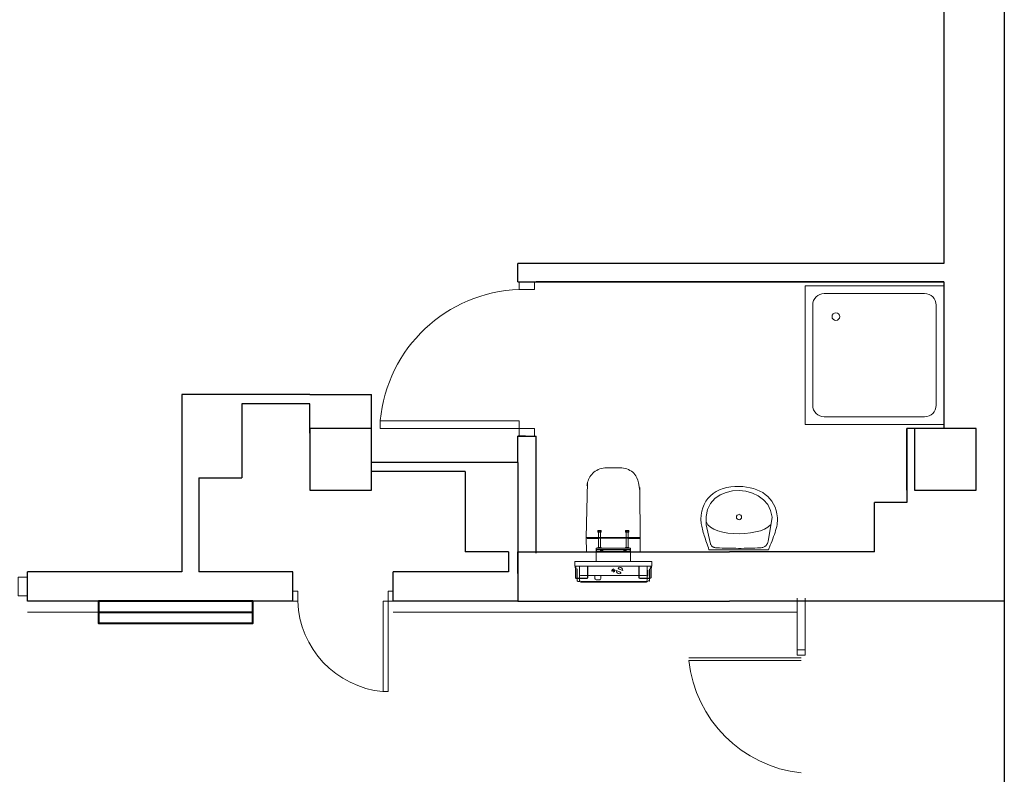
# Model space of a CAD drawing. Header units: millimetres. Extents: x 6612728327 to 6612744462, y 5733542327 to 5733552841.
# Tile 121 of 123: x 6612742815 to 6612743453, y 5733546951 to 5733547440. Entities that reach past the tile are written whole.
import ezdxf

# ---------------------------------------------------------------- set-up
doc = ezdxf.new("R2010")
doc.units = ezdxf.units.MM
doc.header["$MEASUREMENT"] = 0
for name, color, linetype in [('!!!!_SCIANY GRUBE', 7, 'Continuous'), ('A-ARM', 7, 'Continuous'), ('dwa_barierki', 7, 'Continuous'), ('dwa_DRZWI', 7, 'Continuous'), ('INST_CO', 7, 'Continuous'), ('STOLARKAOKIENNA', 7, 'Continuous')]:
    doc.layers.add(name, color=color, linetype=linetype)

msp = doc.modelspace()

# ---------------------------------------------------------------- linework, layer by layer
at = {"layer": '!!!!_SCIANY GRUBE', "color": 7, "lineweight": 30}
for p, q in [((6612743452.516496, 5733547724.844687), (6612743452.516496, 5733547062.844686)), ((6612743413.516496, 5733547524.844686), (6612743413.516496, 5733547281.844686)), ((6612743413.516496, 5733547281.844686), (6612743137.277416, 5733547281.844686)), ((6612743137.277416, 5733547269.844686), (6612743137.277416, 5733547281.844686)), ((6612743137.277416, 5733547269.844686), (6612743149.277416, 5733547269.844686)), ((6612743137.277416, 5733547269.844686), (6612743142.277416, 5733547269.844686)), ((6612743143.277416, 5733547269.844686), (6612743413.516496, 5733547269.844686)), ((6612743413.516496, 5733547269.844686), (6612743149.277416, 5733547269.844686)), ((6612743413.516496, 5733547269.844687), (6612743413.516496, 5733547174.844686)), ((6612742919.516495, 5733547196.844686), (6612742919.516495, 5733547081.844686)), ((6612743002.516495, 5733547196.844686), (6612742919.516495, 5733547196.844686)), ((6612743002.516495, 5733547196.844686), (6612743002.566494, 5733547196.844686)), ((6612743002.516495, 5733547196.844686), (6612743002.566494, 5733547196.844686)), ((6612743002.516495, 5733547196.844686), (6612743042.516495, 5733547196.844686)), ((6612743042.516495, 5733547152.844686), (6612743042.516495, 5733547196.844686)), ((6612743002.516495, 5733547190.844686), (6612742958.516495, 5733547190.844686)), ((6612742958.516495, 5733547190.844686), (6612742958.516495, 5733547142.844687)), ((6612743002.516495, 5733547171.844686), (6612743002.516495, 5733547190.844686)), ((6612743042.516495, 5733547174.844686), (6612743002.516495, 5733547174.844686)), ((6612743002.516495, 5733547174.844686), (6612743002.516495, 5733547134.844686)), ((6612743042.516495, 5733547134.844686), (6612743042.516495, 5733547174.844686)), ((6612743137.277416, 5733547152.844686), (6612743137.277416, 5733547169.844686)), ((6612743137.277416, 5733547152.844686), (6612743137.277416, 5733547169.844686)), ((6612743137.277416, 5733547169.844686), (6612743149.277416, 5733547169.844686)), ((6612743142.277416, 5733547169.844686), (6612743137.277416, 5733547169.844686)), ((6612743149.277416, 5733547093.90591), (6612743149.277416, 5733547169.844686)), ((6612743389.516495, 5733547134.844686), (6612743389.516495, 5733547174.844686)), ((6612743389.516495, 5733547174.844686), (6612743389.516495, 5733547126.844686)), ((6612743410.516496, 5733547174.844686), (6612743389.516495, 5733547174.844686)), ((6612743434.516495, 5733547174.844686), (6612743394.516495, 5733547174.844686)), ((6612743394.516495, 5733547174.844686), (6612743394.516495, 5733547134.844686)), ((6612743434.516495, 5733547134.844686), (6612743434.516495, 5733547174.844686)), ((6612743137.277416, 5733547152.844686), (6612743042.516495, 5733547152.844686)), ((6612743137.277416, 5733547152.844686), (6612743137.277416, 5733547093.90591)), ((6612743103.277416, 5733547146.844686), (6612743042.516495, 5733547146.844686)), ((6612743103.277416, 5733547146.844686), (6612743103.277416, 5733547094.844686)), ((6612742930.516495, 5733547142.844687), (6612742930.516495, 5733547081.844686)), ((6612742930.516495, 5733547142.844687), (6612742958.516495, 5733547142.844687)), ((6612743002.516495, 5733547134.844686), (6612743042.516495, 5733547134.844686)), ((6612743394.516495, 5733547134.844686), (6612743434.516495, 5733547134.844686)), ((6612743368.516496, 5733547094.844686), (6612743368.516496, 5733547126.844686)), ((6612743389.516495, 5733547126.844686), (6612743368.516496, 5733547126.844686)), ((6612743131.277416, 5733547094.844686), (6612743103.277416, 5733547094.844686)), ((6612743131.277416, 5733547094.844686), (6612743131.277416, 5733547081.844686)), ((6612743137.277416, 5733547094.844686), (6612743274.516496, 5733547094.844686)), ((6612743137.277416, 5733547080.90591), (6612743137.277416, 5733547094.844686)), ((6612743137.277416, 5733547094.844686), (6612743137.277416, 5733547080.90591)), ((6612743149.277416, 5733547094.844686), (6612743274.516496, 5733547094.844686)), ((6612743149.277416, 5733547094.844686), (6612743199.277416, 5733547094.844686)), ((6612743368.516496, 5733547094.844686), (6612743274.516496, 5733547094.844686)), ((6612742919.516495, 5733547081.844686), (6612742819.516495, 5733547081.844686)), ((6612742819.516495, 5733547062.844686), (6612742819.516495, 5733547081.844686)), ((6612742819.516495, 5733547076.844686), (6612742819.516495, 5733547081.844686)), ((6612742991.516495, 5733547081.844686), (6612742930.516495, 5733547081.844686)), ((6612742991.516495, 5733547062.844686), (6612742991.516495, 5733547081.844686)), ((6612743131.277416, 5733547081.844686), (6612743056.516495, 5733547081.844686)), ((6612743056.516495, 5733547062.844686), (6612743056.516495, 5733547081.844686)), ((6612743137.277416, 5733547080.90591), (6612743137.277416, 5733547062.844686)), ((6612742991.516495, 5733547062.844686), (6612742819.516495, 5733547062.844686)), ((6612743137.277416, 5733547062.844686), (6612743056.516495, 5733547062.844686)), ((6612743137.277416, 5733547062.844686), (6612743274.516496, 5733547062.844686)), ((6612743452.516496, 5733547062.844686), (6612743274.516496, 5733547062.844686)), ((6612743452.675913, 5733547064.844686), (6612743452.675913, 5733546827.844686))]:
    msp.add_line(p, q, dxfattribs=at)
at = {"layer": 'A-ARM', "color": 7, "lineweight": 18}
for p, q in [((6612743323.516496, 5733547267.344687), (6612743323.516496, 5733547177.344686)), ((6612743413.516496, 5733547267.344687), (6612743323.516496, 5733547267.344687)), ((6612743413.516496, 5733547177.344686), (6612743413.516496, 5733547267.344687)), ((6612743401.016495, 5733547262.344686), (6612743336.016496, 5733547262.344686)), ((6612743328.516496, 5733547254.844687), (6612743328.516496, 5733547189.844686)), ((6612743408.516496, 5733547189.844686), (6612743408.516496, 5733547254.844687)), ((6612743323.516496, 5733547177.344686), (6612743413.516496, 5733547177.344686)), ((6612743336.016496, 5733547182.344687), (6612743401.016495, 5733547182.344687)), ((6612743389.516495, 5733547174.844686), (6612743389.566495, 5733547174.844686)), ((6612743262.181656, 5733547131.141432), (6612743263.968349, 5733547132.61633)), ((6612743263.968349, 5733547132.61633), (6612743265.940645, 5733547133.902617)), ((6612743265.108891, 5733547129.367523), (6612743268.505699, 5733547131.75675)), ((6612743265.940645, 5733547133.902617), (6612743268.083806, 5733547134.993975)), ((6612743268.083806, 5733547134.993975), (6612743270.383841, 5733547135.884539)), ((6612743268.505699, 5733547131.75675), (6612743272.375389, 5733547133.415145)), ((6612743270.383841, 5733547135.884539), (6612743272.82586, 5733547136.567691)), ((6612743272.375389, 5733547133.415145), (6612743276.558378, 5733547134.353689)), ((6612743272.82586, 5733547136.567691), (6612743275.396328, 5733547137.037715)), ((6612743275.396328, 5733547137.037715), (6612743278.080504, 5733547137.288295)), ((6612743276.558378, 5733547134.353689), (6612743280.895385, 5733547134.583363)), ((6612743278.080504, 5733547137.288295), (6612743280.8641, 5733547137.313413)), ((6612743280.8641, 5733547137.313413), (6612743283.308226, 5733547137.165561)), ((6612743280.895385, 5733547134.583363), (6612743285.226375, 5733547134.114391)), ((6612743283.308226, 5733547137.165561), (6612743285.677298, 5733547136.878584)), ((6612743285.226375, 5733547134.114391), (6612743289.392368, 5733547132.958056)), ((6612743285.677298, 5733547136.878584), (6612743287.961389, 5733547136.449922)), ((6612743287.961389, 5733547136.449922), (6612743290.151476, 5733547135.877469)), ((6612743289.392368, 5733547132.958056), (6612743293.233631, 5733547131.125037)), ((6612743290.151476, 5733547135.877469), (6612743292.237782, 5733547135.15837)), ((6612743292.237782, 5733547135.15837), (6612743294.21113, 5733547134.290969)), ((6612743294.21113, 5733547134.290969), (6612743296.061897, 5733547133.272408)), ((6612743296.061897, 5733547133.272408), (6612743297.781058, 5733547132.100732)), ((6612743297.781058, 5733547132.100732), (6612743299.358535, 5733547130.773233)), ((6612743257.173832, 5733547123.477105), (6612743258.075827, 5733547125.645383)), ((6612743258.075827, 5733547125.645383), (6612743259.220881, 5733547127.649715)), ((6612743259.220881, 5733547127.649715), (6612743260.594254, 5733547129.483637)), ((6612743260.371348, 5733547122.353258), (6612743262.344097, 5733547126.236485)), ((6612743260.594254, 5733547129.483637), (6612743262.181656, 5733547131.141432)), ((6612743262.344097, 5733547126.236485), (6612743265.108891, 5733547129.367523)), ((6612743293.233631, 5733547131.125037), (6612743296.591032, 5733547128.626163)), ((6612743296.591032, 5733547128.626163), (6612743299.304539, 5733547125.472114)), ((6612743299.304539, 5733547125.472114), (6612743301.215017, 5733547121.674018)), ((6612743299.358535, 5733547130.773233), (6612743300.785603, 5733547129.287807)), ((6612743300.785603, 5733547129.287807), (6612743302.052337, 5733547127.641894)), ((6612743302.052337, 5733547127.641894), (6612743303.150012, 5733547125.833694)), ((6612743303.150012, 5733547125.833694), (6612743304.068401, 5733547123.860194)), ((6612743256.065627, 5733547116.048468), (6612743256.154218, 5733547118.672481)), ((6612743256.154218, 5733547118.672481), (6612743256.528281, 5733547121.150599)), ((6612743256.528281, 5733547121.150599), (6612743257.173832, 5733547123.477105)), ((6612743259.349629, 5733547117.706863), (6612743260.371348, 5733547122.353258)), ((6612743280.831462, 5733547119.758274), (6612743280.881462, 5733547119.758274)), ((6612743280.882751, 5733547118.715047), (6612743280.932751, 5733547118.715047)), ((6612743301.215017, 5733547121.674018), (6612743302.162887, 5733547117.242555)), ((6612743304.068401, 5733547123.860194), (6612743304.798781, 5733547121.719591)), ((6612743304.798781, 5733547121.719591), (6612743305.331224, 5733547119.409328)), ((6612743305.331224, 5733547119.409328), (6612743305.656707, 5733547116.92715)), ((6612743256.2771, 5733547113.285328), (6612743256.065627, 5733547116.048468)), ((6612743256.414873, 5733547112.359569), (6612743256.2771, 5733547113.285328)), ((6612743256.589948, 5733547111.415157), (6612743256.414873, 5733547112.359569)), ((6612743259.438972, 5733547112.286469), (6612743259.349629, 5733547117.706863)), ((6612743259.438972, 5733547112.286469), (6612743259.488972, 5733547112.286469)), ((6612743261.99831, 5733547100.823446), (6612743259.438972, 5733547112.286469)), ((6612743259.606827, 5733547114.136485), (6612743259.656827, 5733547114.136485)), ((6612743259.606827, 5733547114.136485), (6612743260.558005, 5733547112.335052)), ((6612743260.558005, 5733547112.335052), (6612743262.190079, 5733547110.784348)), ((6612743299.468332, 5733547110.908283), (6612743301.099052, 5733547112.412512)), ((6612743302.162887, 5733547117.242555), (6612743299.573617, 5733547101.616396)), ((6612743305.376498, 5733547112.536297), (6612743305.135094, 5733547111.328373)), ((6612743305.55473, 5733547113.703011), (6612743305.376498, 5733547112.536297)), ((6612743305.664378, 5733547114.825804), (6612743305.55473, 5733547113.703011)), ((6612743305.656707, 5733547116.92715), (6612743305.700025, 5733547115.90152)), ((6612743305.700025, 5733547115.90152), (6612743305.664378, 5733547114.825804)), ((6612743189.728933, 5733547107.865637), (6612743189.728933, 5733547108.465637)), ((6612743190.825899, 5733547107.865637), (6612743190.825899, 5733547108.465637)), ((6612743207.380451, 5733547107.665636), (6612743209.174381, 5733547107.665636)), ((6612743207.728933, 5733547107.865637), (6612743207.728933, 5733547108.465637)), ((6612743208.825899, 5733547107.865637), (6612743208.825899, 5733547108.465637)), ((6612743256.798865, 5733547110.451797), (6612743256.589948, 5733547111.415157)), ((6612743257.038916, 5733547109.469483), (6612743256.798865, 5733547110.451797)), ((6612743257.306641, 5733547108.46822), (6612743257.038916, 5733547109.469483)), ((6612743257.599485, 5733547107.448004), (6612743257.306641, 5733547108.46822)), ((6612743257.913988, 5733547106.409138), (6612743257.599485, 5733547107.448004)), ((6612743258.247441, 5733547105.351621), (6612743257.913988, 5733547106.409138)), ((6612743262.190079, 5733547110.784348), (6612743264.405435, 5733547109.481817)), ((6612743264.405435, 5733547109.481817), (6612743267.107359, 5733547108.425504)), ((6612743267.107359, 5733547108.425504), (6612743270.197936, 5733547107.612851)), ((6612743270.197936, 5733547107.612851), (6612743273.580305, 5733547107.042053)), ((6612743273.580305, 5733547107.042053), (6612743277.157001, 5733547106.710555)), ((6612743277.157001, 5733547106.710555), (6612743280.83131, 5733547106.616549)), ((6612743280.83131, 5733547106.616549), (6612743284.50502, 5733547106.75703)), ((6612743284.50502, 5733547106.75703), (6612743288.081565, 5733547107.130644)), ((6612743288.081565, 5733547107.130644), (6612743291.463332, 5733547107.734681)), ((6612743291.463332, 5733547107.734681), (6612743294.553308, 5733547108.567338)), ((6612743294.553308, 5733547108.567338), (6612743297.253879, 5733547109.625757)), ((6612743297.253879, 5733547109.625757), (6612743299.468332, 5733547110.908283)), ((6612743303.646057, 5733547106.148782), (6612743303.170016, 5733547104.782328)), ((6612743304.086301, 5733547107.489967), (6612743303.646057, 5733547106.148782)), ((6612743304.484429, 5733547108.802125), (6612743304.086301, 5733547107.489967)), ((6612743304.835932, 5733547110.082696), (6612743304.484429, 5733547108.802125)), ((6612743305.135094, 5733547111.328373), (6612743304.835932, 5733547110.082696)), ((6612743182.09744, 5733547103.85635), (6612743182.097536, 5733547103.758591)), ((6612743182.247416, 5733547103.608473), (6612743186.897416, 5733547103.60864)), ((6612743186.997416, 5733547103.708244), (6612743186.997388, 5733547104.005717)), ((6612743186.997388, 5733547104.005717), (6612743187.077315, 5733547104.005651)), ((6612743187.077315, 5733547104.005651), (6612743187.077415, 5733547103.606386)), ((6612743187.077415, 5733547103.606386), (6612743189.477416, 5733547103.606386)), ((6612743189.477416, 5733547103.606386), (6612743189.477416, 5733547103.717651)), ((6612743189.607417, 5733547103.782092), (6612743199.277416, 5733547103.782092)), ((6612743208.947416, 5733547103.782092), (6612743199.277416, 5733547103.782092)), ((6612743209.077416, 5733547103.606386), (6612743209.077416, 5733547103.717651)), ((6612743211.477416, 5733547103.606386), (6612743209.077416, 5733547103.606386)), ((6612743211.477517, 5733547104.005651), (6612743211.477416, 5733547103.606386)), ((6612743211.557445, 5733547104.005717), (6612743211.477517, 5733547104.005651)), ((6612743211.557417, 5733547103.708244), (6612743211.557445, 5733547104.005717)), ((6612743216.307416, 5733547103.608473), (6612743211.657417, 5733547103.60864)), ((6612743216.457393, 5733547103.85635), (6612743216.457296, 5733547103.758591)), ((6612743258.596237, 5733547104.275002), (6612743258.247441, 5733547105.351621)), ((6612743258.958118, 5733547103.179884), (6612743258.596237, 5733547104.275002)), ((6612743259.329474, 5733547102.065965), (6612743258.958118, 5733547103.179884)), ((6612743259.7076, 5733547100.933545), (6612743259.329474, 5733547102.065965)), ((6612743260.089034, 5733547099.782324), (6612743259.7076, 5733547100.933545)), ((6612743260.47122, 5733547098.612905), (6612743260.089034, 5733547099.782324)), ((6612743262.146761, 5733547100.34545), (6612743261.99831, 5733547100.823446)), ((6612743262.313414, 5733547099.912878), (6612743262.146761, 5733547100.34545)), ((6612743262.498865, 5733547099.523623), (6612743262.313414, 5733547099.912878)), ((6612743262.703421, 5733547099.175279), (6612743262.498865, 5733547099.523623)), ((6612743298.836619, 5733547099.637031), (6612743298.620483, 5733547099.309743)), ((6612743299.026585, 5733547099.988232), (6612743298.836619, 5733547099.637031)), ((6612743299.192484, 5733547100.362146), (6612743299.026585, 5733547099.988232)), ((6612743299.337326, 5733547100.758771), (6612743299.192484, 5733547100.362146)), ((6612743299.463519, 5733547101.176905), (6612743299.337326, 5733547100.758771)), ((6612743299.573617, 5733547101.616396), (6612743299.463519, 5733547101.176905)), ((6612743299.573617, 5733547101.616396), (6612743299.623617, 5733547101.616396)), ((6612743301.5781, 5733547100.559932), (6612743301.011214, 5733547099.121884)), ((6612743302.130699, 5733547101.984895), (6612743301.5781, 5733547100.559932)), ((6612743302.662842, 5733547103.393163), (6612743302.130699, 5733547101.984895)), ((6612743303.170016, 5733547104.782328), (6612743302.662842, 5733547103.393163)), ((6612743210.422416, 5733547096.284961), (6612743188.132416, 5733547096.28496)), ((6612743188.1601, 5733547095.372624), (6612743188.221184, 5733547095.353247)), ((6612743188.451221, 5733547095.382965), (6612743188.357416, 5733547095.353247)), ((6612743188.466704, 5733547096.240374), (6612743188.468513, 5733547095.406671)), ((6612743210.08632, 5733547095.406671), (6612743188.468513, 5733547095.406671)), ((6612743189.18045, 5733547097.265637), (6612743191.374382, 5733547097.265637)), ((6612743190.877416, 5733547097.665636), (6612743189.677416, 5733547097.665636)), ((6612743189.728933, 5733547097.465637), (6612743189.728933, 5733547097.265637)), ((6612743190.825899, 5733547097.465637), (6612743190.825899, 5733547097.265637)), ((6612743191.002417, 5733547095.690506), (6612743191.002417, 5733547095.890506)), ((6612743191.127417, 5733547096.015505), (6612743192.427416, 5733547096.015505)), ((6612743192.427416, 5733547095.565505), (6612743191.127417, 5733547095.565505)), ((6612743192.552416, 5733547095.890506), (6612743192.552416, 5733547095.690506)), ((6612743206.002416, 5733547095.690506), (6612743206.002416, 5733547095.890506)), ((6612743206.127417, 5733547096.015505), (6612743207.427417, 5733547096.015505)), ((6612743207.427417, 5733547095.565505), (6612743206.127417, 5733547095.565505)), ((6612743207.18045, 5733547097.265637), (6612743209.374382, 5733547097.265637)), ((6612743207.380451, 5733547097.665636), (6612743207.677416, 5733547097.665636)), ((6612743207.552416, 5733547095.890506), (6612743207.552416, 5733547095.690506)), ((6612743209.174381, 5733547097.665636), (6612743207.677416, 5733547097.665636)), ((6612743207.728933, 5733547097.465637), (6612743207.728933, 5733547097.265637)), ((6612743208.825899, 5733547097.465637), (6612743208.825899, 5733547097.265637)), ((6612743210.08632, 5733547095.406671), (6612743210.088128, 5733547096.240374)), ((6612743210.10361, 5733547095.382965), (6612743210.197416, 5733547095.353247)), ((6612743210.427446, 5733547095.382965), (6612743210.333421, 5733547095.353247)), ((6612743260.850698, 5733547097.424683), (6612743260.47122, 5733547098.612905)), ((6612743261.224913, 5733547096.218263), (6612743260.850698, 5733547097.424683)), ((6612743299.855181, 5733547096.218263), (6612743261.224913, 5733547096.218263)), ((6612743261.224913, 5733547096.218263), (6612743261.274913, 5733547096.218263)), ((6612743262.927979, 5733547098.866342), (6612743262.703421, 5733547099.175279)), ((6612743263.172692, 5733547098.594403), (6612743262.927979, 5733547098.866342)), ((6612743263.438162, 5733547098.357662), (6612743263.172692, 5733547098.594403)), ((6612743263.724689, 5733547098.153709), (6612743263.438162, 5733547098.357662)), ((6612743264.033025, 5733547097.981041), (6612743263.724689, 5733547098.153709)), ((6612743264.363621, 5733547097.837252), (6612743264.033025, 5733547097.981041)), ((6612743264.71723, 5733547097.720535), (6612743264.363621, 5733547097.837252)), ((6612743265.093851, 5733547097.628636), (6612743264.71723, 5733547097.720535)), ((6612743265.494387, 5733547097.559749), (6612743265.093851, 5733547097.628636)), ((6612743265.919138, 5733547097.51162), (6612743265.494387, 5733547097.559749)), ((6612743266.368707, 5733547097.48244), (6612743265.919138, 5733547097.51162)), ((6612743268.031163, 5733547097.411748), (6612743266.368707, 5733547097.48244)), ((6612743269.730921, 5733547097.347674), (6612743268.031163, 5733547097.411748)), ((6612743271.462414, 5733547097.290369), (6612743269.730921, 5733547097.347674)), ((6612743273.22053, 5733547097.240885), (6612743271.462414, 5733547097.290369)), ((6612743274.999552, 5733547097.199372), (6612743273.22053, 5733547097.240885)), ((6612743276.794669, 5733547097.167034), (6612743274.999552, 5733547097.199372)), ((6612743278.600163, 5733547097.144323), (6612743276.794669, 5733547097.167034)), ((6612743280.411373, 5733547097.13184), (6612743278.600163, 5733547097.144323)), ((6612743282.222131, 5733547097.130034), (6612743280.411373, 5733547097.13184)), ((6612743284.027626, 5733547097.139961), (6612743282.222131, 5733547097.130034)), ((6612743285.822592, 5733547097.162071), (6612743284.027626, 5733547097.139961)), ((6612743287.601614, 5733547097.197267), (6612743285.822592, 5733547097.162071)), ((6612743289.359279, 5733547097.245698), (6612743287.601614, 5733547097.197267)), ((6612743291.090622, 5733547097.308869), (6612743289.359279, 5733547097.245698)), ((6612743292.789928, 5733547097.38678), (6612743291.090622, 5733547097.308869)), ((6612743294.452385, 5733547097.480334), (6612743292.789928, 5733547097.38678)), ((6612743295.071312, 5733547097.535233), (6612743294.452385, 5733547097.480334)), ((6612743295.638801, 5733547097.620514), (6612743295.071312, 5733547097.535233)), ((6612743296.156956, 5733547097.735125), (6612743295.638801, 5733547097.620514)), ((6612743296.628634, 5733547097.878914), (6612743296.156956, 5733547097.735125)), ((6612743297.055943, 5733547098.050529), (6612743296.628634, 5733547097.878914)), ((6612743297.441889, 5733547098.24997), (6612743297.055943, 5733547098.050529)), ((6612743297.788579, 5733547098.476183), (6612743297.441889, 5733547098.24997)), ((6612743298.099171, 5733547098.728868), (6612743297.788579, 5733547098.476183)), ((6612743298.375469, 5733547099.006671), (6612743298.099171, 5733547098.728868)), ((6612743298.620483, 5733547099.309743), (6612743298.375469, 5733547099.006671)), ((6612743301.011214, 5733547099.121884), (6612743299.855181, 5733547096.218263)), ((6612743210.359615, 5733547088.665637), (6612743188.195217, 5733547088.665637)), ((6612743224.077415, 5733547085.665636), (6612743174.477417, 5733547085.665636)), ((6612743174.777415, 5733547085.365637), (6612743174.777415, 5733547085.665636)), ((6612743174.777415, 5733547084.465636), (6612743174.777415, 5733547085.365637)), ((6612743174.977416, 5733547085.665636), (6612743174.977416, 5733547085.365637)), ((6612743174.977416, 5733547078.065637), (6612743174.977416, 5733547085.365637)), ((6612743175.177417, 5733547084.465636), (6612743174.977416, 5733547084.465636)), ((6612743175.777416, 5733547083.653185), (6612743175.777416, 5733547077.865637)), ((6612743177.277416, 5733547084.865758), (6612743177.277416, 5733547077.865637)), ((6612743182.577417, 5733547085.665636), (6612743182.577417, 5733547078.065637)), ((6612743182.777415, 5733547085.665636), (6612743182.777415, 5733547078.065637)), ((6612743215.777416, 5733547078.065637), (6612743215.777416, 5733547085.665636)), ((6612743215.977416, 5733547078.065637), (6612743215.977416, 5733547085.665636)), ((6612743221.277416, 5733547084.865758), (6612743221.277416, 5733547083.415636)), ((6612743221.277416, 5733547083.415636), (6612743221.277416, 5733547078.515636)), ((6612743221.377417, 5733547083.065636), (6612743221.277416, 5733547083.065636)), ((6612743221.577417, 5733547080.965637), (6612743221.577417, 5733547082.865637)), ((6612743221.577417, 5733547080.965637), (6612743221.577417, 5733547079.065637)), ((6612743222.777416, 5733547077.865637), (6612743222.777416, 5733547083.653185)), ((6612743223.577416, 5733547084.465636), (6612743223.377416, 5733547084.465636)), ((6612743223.577416, 5733547085.665636), (6612743223.777417, 5733547085.665636)), ((6612743223.577416, 5733547085.365637), (6612743223.577416, 5733547085.665636)), ((6612743223.577416, 5733547085.365637), (6612743223.577416, 5733547078.065637)), ((6612743223.777417, 5733547085.665636), (6612743223.777417, 5733547085.365637)), ((6612743223.777417, 5733547085.365637), (6612743223.777417, 5733547084.465636)), ((6612743175.177417, 5733547077.865637), (6612743182.377417, 5733547077.865637)), ((6612743175.777416, 5733547077.665637), (6612743182.377417, 5733547077.665637)), ((6612743177.277416, 5733547077.665637), (6612743177.277416, 5733547076.665484)), ((6612743177.377417, 5733547075.765636), (6612743177.377417, 5733547076.229589)), ((6612743177.793079, 5733547075.790669), (6612743177.427416, 5733547075.790669)), ((6612743177.427416, 5733547075.683852), (6612743177.427416, 5733547075.790669)), ((6612743178.077294, 5733547079.572115), (6612743182.577417, 5733547079.572115)), ((6612743220.277569, 5733547075.665637), (6612743178.277264, 5733547075.665637)), ((6612743182.777415, 5733547079.572115), (6612743215.777416, 5733547079.572115)), ((6612743187.284082, 5733547077.665637), (6612743187.284082, 5733547079.572115)), ((6612743190.192366, 5733547076.765636), (6612743188.212466, 5733547076.765636)), ((6612743191.120749, 5733547079.572115), (6612743191.120749, 5733547077.665637)), ((6612743215.977416, 5733547079.572115), (6612743220.477539, 5733547079.572115)), ((6612743216.177416, 5733547077.865637), (6612743223.377416, 5733547077.865637)), ((6612743216.177416, 5733547077.665637), (6612743222.777416, 5733547077.665637)), ((6612743221.127417, 5733547075.790669), (6612743220.761752, 5733547075.790669)), ((6612743221.127417, 5733547075.683852), (6612743221.127417, 5733547075.790669)), ((6612743221.177416, 5733547076.229589), (6612743221.177416, 5733547075.765636)), ((6612743221.277416, 5733547078.865637), (6612743221.377417, 5733547078.865637)), ((6612743221.277416, 5733547078.515636), (6612743221.277416, 5733547077.865637)), ((6612743221.277416, 5733547077.665637), (6612743221.277416, 5733547076.665484))]:
    msp.add_line(p, q, dxfattribs=at)
for points in [[(6612743199.277416, 5733547149.335742), (6612743194.854114, 5733547149.279949, 0.173844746), (6612743186.656564, 5733547146.432497, 0.1538949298), (6612743182.577932, 5733547139.992617, 0.0687046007), (6612743182.051357, 5733547134.503341), (6612743181.773839, 5733547104.166674, 0.4144596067), (6612743181.931514, 5733547104.007132), (6612743181.883975, 5733547094.844686), (6612743199.277416, 5733547094.844686), (6612743216.670858, 5733547094.844686), (6612743216.623318, 5733547104.007132, 0.4144596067), (6612743216.780993, 5733547104.166674), (6612743216.503475, 5733547134.503341, 0.0687046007), (6612743215.976901, 5733547139.992617, 0.1538949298), (6612743211.898269, 5733547146.432497, 0.173844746), (6612743203.700718, 5733547149.279949)], [(6612743207.677416, 5733547097.665636), (6612743207.677416, 5733547107.665636), (6612743207.380451, 5733547107.665636), (6612743207.18045, 5733547107.865637), (6612743207.18045, 5733547108.465637), (6612743207.380451, 5733547108.665636), (6612743209.174381, 5733547108.665636), (6612743209.374382, 5733547108.465637), (6612743209.374382, 5733547107.865637), (6612743209.174381, 5733547107.665636), (6612743208.877417, 5733547107.665636), (6612743208.877417, 5733547097.665636), (6612743209.174381, 5733547097.665636), (6612743209.374382, 5733547097.465637), (6612743209.374382, 5733547097.265637), (6612743209.922416, 5733547097.265637), (6612743210.422417, 5733547097.265637), (6612743210.422417, 5733547096.28496, -0.2807776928), (6612743210.449277, 5733547096.240375), (6612743210.444912, 5733547095.406671, -0.3256929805), (6612743210.427447, 5733547095.382964), (6612743210.394733, 5733547095.372624), (6612743210.393877, 5733547095.208906), (6612743210.426199, 5733547095.198739), (6612743210.438893, 5733547095.189628), (6612743210.443698, 5733547095.17476), (6612743210.443342, 5733547095.106669), (6612743210.438469, 5733547095.091972), (6612743210.425876, 5733547095.082963), (6612743210.393164, 5733547095.072623), (6612743210.392305, 5733547094.908905), (6612743210.424629, 5733547094.898738), (6612743210.437322, 5733547094.889627), (6612743210.442127, 5733547094.874759), (6612743210.441771, 5733547094.806668), (6612743210.436898, 5733547094.79197), (6612743210.424305, 5733547094.782961), (6612743210.391592, 5733547094.772623), (6612743210.390735, 5733547094.608905), (6612743210.423058, 5733547094.598736), (6612743210.435752, 5733547094.589625), (6612743210.440557, 5733547094.574758), (6612743210.4402, 5733547094.506667), (6612743210.435328, 5733547094.491968), (6612743210.422733, 5733547094.48296), (6612743210.39002, 5733547094.472621), (6612743210.389164, 5733547094.308903), (6612743210.421488, 5733547094.298735), (6612743210.43418, 5733547094.289624), (6612743210.438985, 5733547094.274756), (6612743210.438629, 5733547094.206665), (6612743210.433757, 5733547094.191967), (6612743210.421163, 5733547094.182959), (6612743210.388451, 5733547094.172621), (6612743210.387593, 5733547094.008902), (6612743210.419917, 5733547093.998734), (6612743210.432611, 5733547093.989622), (6612743210.437415, 5733547093.974755), (6612743210.437058, 5733547093.906664), (6612743210.432185, 5733547093.891966), (6612743210.419591, 5733547093.882957), (6612743210.38688, 5733547093.87262), (6612743210.386022, 5733547093.708901), (6612743210.418346, 5733547093.698732), (6612743210.431039, 5733547093.689621), (6612743210.435843, 5733547093.674753), (6612743210.435487, 5733547093.606663), (6612743210.430614, 5733547093.591965), (6612743210.41802, 5733547093.582956), (6612743210.385308, 5733547093.572618), (6612743210.384452, 5733547093.4089), (6612743210.416776, 5733547093.398731), (6612743210.429468, 5733547093.38962), (6612743210.434273, 5733547093.374752), (6612743210.433916, 5733547093.306662), (6612743210.429045, 5733547093.291964), (6612743210.416449, 5733547093.282954), (6612743210.383738, 5733547093.272617), (6612743210.38288, 5733547093.108898), (6612743210.415205, 5733547093.09873), (6612743210.427897, 5733547093.089619), (6612743210.432702, 5733547093.074751), (6612743210.432345, 5733547093.00666), (6612743210.427473, 5733547092.991961), (6612743210.414879, 5733547092.982953), (6612743210.382167, 5733547092.972616), (6612743210.38131, 5733547092.808898), (6612743210.413634, 5733547092.798728), (6612743210.426327, 5733547092.789618), (6612743210.431131, 5733547092.77475), (6612743210.430775, 5733547092.706659), (6612743210.425902, 5733547092.69196), (6612743210.413307, 5733547092.682952), (6612743210.380596, 5733547092.672616), (6612743210.379739, 5733547092.508898), (6612743210.412064, 5733547092.498727), (6612743210.424756, 5733547092.489615), (6612743210.42956, 5733547092.474749), (6612743210.429203, 5733547092.406658), (6612743210.424331, 5733547092.39196), (6612743210.411736, 5733547092.382951), (6612743210.379025, 5733547092.372615), (6612743210.378168, 5733547092.208897), (6612743210.410493, 5733547092.198726), (6612743210.423185, 5733547092.189614), (6612743210.42799, 5733547092.174747), (6612743210.427633, 5733547092.106657), (6612743210.422761, 5733547092.091959), (6612743210.410166, 5733547092.082949), (6612743210.377455, 5733547092.072615), (6612743210.376596, 5733547091.908895), (6612743210.408923, 5733547091.898726), (6612743210.421614, 5733547091.889613), (6612743210.426419, 5733547091.874746), (6612743210.426062, 5733547091.806656), (6612743210.421189, 5733547091.791958), (6612743210.408594, 5733547091.782948), (6612743210.375883, 5733547091.772614), (6612743210.375027, 5733547091.608894), (6612743210.407351, 5733547091.598723), (6612743210.420044, 5733547091.589612), (6612743210.424848, 5733547091.574745), (6612743210.424492, 5733547091.506655), (6612743210.419619, 5733547091.491956), (6612743210.407023, 5733547091.482947), (6612743210.374312, 5733547091.472612), (6612743210.373455, 5733547091.308894), (6612743210.405782, 5733547091.298722), (6612743210.418472, 5733547091.289611), (6612743210.423278, 5733547091.274744), (6612743210.422921, 5733547091.206654), (6612743210.418048, 5733547091.191955), (6612743210.405452, 5733547091.182946), (6612743210.372742, 5733547091.172612), (6612743210.371884, 5733547091.008893), (6612743210.40421, 5733547090.998721), (6612743210.416903, 5733547090.98961), (6612743210.421706, 5733547090.974743), (6612743210.42135, 5733547090.906652), (6612743210.416477, 5733547090.891954), (6612743210.403882, 5733547090.882944), (6612743210.371171, 5733547090.872611), (6612743210.370314, 5733547090.708893), (6612743210.402639, 5733547090.698721), (6612743210.415332, 5733547090.689609), (6612743210.420135, 5733547090.674742), (6612743210.41978, 5733547090.606652), (6612743210.414906, 5733547090.591953), (6612743210.40231, 5733547090.582944), (6612743210.3696, 5733547090.57261), (6612743210.368743, 5733547090.408892), (6612743210.40107, 5733547090.398719), (6612743210.41376, 5733547090.389608), (6612743210.418564, 5733547090.374742), (6612743210.418208, 5733547090.30665), (6612743210.413335, 5733547090.291951), (6612743210.40074, 5733547090.282943), (6612743210.36803, 5733547090.27261), (6612743210.367172, 5733547090.108891), (6612743210.399498, 5733547090.098718), (6612743210.41219, 5733547090.089607), (6612743210.416994, 5733547090.07474), (6612743210.416638, 5733547090.00665), (6612743210.411764, 5733547089.991951), (6612743210.399168, 5733547089.982943), (6612743210.366459, 5733547089.972609), (6612743210.365602, 5733547089.80889), (6612743210.397928, 5733547089.798717), (6612743210.410619, 5733547089.789605), (6612743210.415422, 5733547089.774739), (6612743210.415067, 5733547089.706649), (6612743210.410193, 5733547089.69195), (6612743210.397597, 5733547089.682941), (6612743210.364887, 5733547089.672608), (6612743210.364031, 5733547089.50889), (6612743210.396358, 5733547089.498716), (6612743210.409049, 5733547089.489605), (6612743210.413852, 5733547089.474738), (6612743210.413496, 5733547089.406649), (6612743210.408622, 5733547089.39195), (6612743210.396026, 5733547089.38294), (6612743210.363317, 5733547089.372607), (6612743210.362459, 5733547089.208889), (6612743210.394787, 5733547089.198715), (6612743210.407477, 5733547089.189604), (6612743210.412281, 5733547089.174738), (6612743210.411925, 5733547089.106647), (6612743210.407052, 5733547089.091948), (6612743210.394456, 5733547089.082939), (6612743210.361746, 5733547089.072606), (6612743210.360889, 5733547088.908888), (6612743210.393216, 5733547088.898714), (6612743210.405907, 5733547088.889604), (6612743210.410711, 5733547088.874737), (6612743210.410354, 5733547088.806646), (6612743210.405481, 5733547088.791947), (6612743210.392885, 5733547088.782938), (6612743210.360175, 5733547088.772606), (6612743210.359615, 5733547088.665636), (6612743224.277416, 5733547088.665636), (6612743224.277416, 5733547085.665636), (6612743224.077415, 5733547085.665636), (6612743224.077415, 5733547084.465636), (6612743223.777417, 5733547084.465636), (6612743223.777417, 5733547078.065637, -0.4142130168), (6612743223.377416, 5733547077.665637), (6612743222.777416, 5733547077.665637), (6612743222.777416, 5733547076.465636, -0.4142135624), (6612743221.977416, 5733547075.665637), (6612743221.277416, 5733547075.665637, -0.3405893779), (6612743221.180719, 5733547075.740149), (6612743221.127417, 5733547075.683852), (6612743221.127417, 5733547075.550644), (6612743220.986527, 5733547075.443867), (6612743220.834054, 5733547075.354407), (6612743220.672114, 5733547075.283507), (6612743220.502958, 5733547075.232152), (6612743220.328936, 5733547075.201051), (6612743220.152462, 5733547075.190636), (6612743178.40237, 5733547075.190636, -0.1787430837), (6612743177.427416, 5733547075.550644), (6612743177.427416, 5733547075.683852), (6612743177.374113, 5733547075.740149, -0.3405873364), (6612743177.277416, 5733547075.665637), (6612743176.577415, 5733547075.665637), (6612743176.37036, 5733547075.692896), (6612743176.177417, 5733547075.772816), (6612743176.01173, 5733547075.899951), (6612743175.884596, 5733547076.065636), (6612743175.804675, 5733547076.258581), (6612743175.777416, 5733547076.465636), (6612743175.777416, 5733547077.665637), (6612743175.177417, 5733547077.665636), (6612743175.073889, 5733547077.679266), (6612743174.977416, 5733547077.719226), (6612743174.894574, 5733547077.782794), (6612743174.831006, 5733547077.865637), (6612743174.791046, 5733547077.962109), (6612743174.777415, 5733547078.065637), (6612743174.777415, 5733547084.465636), (6612743174.477417, 5733547084.465636), (6612743174.477417, 5733547085.665636), (6612743174.277416, 5733547085.665636), (6612743174.277416, 5733547088.665636), (6612743188.195217, 5733547088.665636), (6612743188.194657, 5733547088.772606), (6612743188.161947, 5733547088.782938), (6612743188.149352, 5733547088.791947), (6612743188.144479, 5733547088.806646), (6612743188.144122, 5733547088.874737), (6612743188.148926, 5733547088.889604), (6612743188.161617, 5733547088.898714), (6612743188.193944, 5733547088.908888), (6612743188.193088, 5733547089.072606), (6612743188.160378, 5733547089.082939), (6612743188.147781, 5733547089.091948), (6612743188.142907, 5733547089.106647), (6612743188.14255, 5733547089.174738), (6612743188.147354, 5733547089.189604), (6612743188.160046, 5733547089.198715), (6612743188.192373, 5733547089.208889), (6612743188.191516, 5733547089.372607), (6612743188.158806, 5733547089.38294), (6612743188.14621, 5733547089.39195), (6612743188.141336, 5733547089.406649), (6612743188.140981, 5733547089.474738), (6612743188.145784, 5733547089.489605), (6612743188.158476, 5733547089.498716), (6612743188.190803, 5733547089.50889), (6612743188.189945, 5733547089.672608), (6612743188.157235, 5733547089.682941), (6612743188.144639, 5733547089.69195), (6612743188.139766, 5733547089.706649), (6612743188.139409, 5733547089.774739), (6612743188.144213, 5733547089.789605), (6612743188.156904, 5733547089.798717), (6612743188.189232, 5733547089.80889), (6612743188.188375, 5733547089.972609), (6612743188.155663, 5733547089.982943), (6612743188.143068, 5733547089.991951), (6612743188.138195, 5733547090.00665), (6612743188.137838, 5733547090.07474), (6612743188.142643, 5733547090.089607), (6612743188.155334, 5733547090.098718), (6612743188.18766, 5733547090.108891), (6612743188.186804, 5733547090.27261), (6612743188.154093, 5733547090.282943), (6612743188.141498, 5733547090.291951), (6612743188.136623, 5733547090.30665), (6612743188.136269, 5733547090.374742), (6612743188.141072, 5733547090.389608), (6612743188.153764, 5733547090.398719), (6612743188.18609, 5733547090.408892), (6612743188.185232, 5733547090.57261), (6612743188.152522, 5733547090.582944), (6612743188.139926, 5733547090.591953), (6612743188.135054, 5733547090.606652), (6612743188.134697, 5733547090.674742), (6612743188.139501, 5733547090.689609), (6612743188.152193, 5733547090.698721), (6612743188.184519, 5733547090.708893), (6612743188.183662, 5733547090.872611), (6612743188.150951, 5733547090.882944), (6612743188.138356, 5733547090.891954), (6612743188.133484, 5733547090.906652), (6612743188.133125, 5733547090.974743), (6612743188.137931, 5733547090.98961), (6612743188.150621, 5733547090.998721), (6612743188.182948, 5733547091.008893), (6612743188.182091, 5733547091.172612), (6612743188.14938, 5733547091.182946), (6612743188.136786, 5733547091.191955), (6612743188.131911, 5733547091.206654), (6612743188.131556, 5733547091.274744), (6612743188.136359, 5733547091.289611), (6612743188.149052, 5733547091.298722), (6612743188.181376, 5733547091.308894), (6612743188.18052, 5733547091.472612), (6612743188.147809, 5733547091.482947), (6612743188.135214, 5733547091.491956), (6612743188.130342, 5733547091.506655), (6612743188.129985, 5733547091.574745), (6612743188.134789, 5733547091.589612), (6612743188.14748, 5733547091.598723), (6612743188.179807, 5733547091.608894), (6612743188.178948, 5733547091.772614), (6612743188.146238, 5733547091.782948), (6612743188.133644, 5733547091.791958), (6612743188.128771, 5733547091.806656), (6612743188.128413, 5733547091.874746), (6612743188.133218, 5733547091.889613), (6612743188.14591, 5733547091.898726), (6612743188.178235, 5733547091.908895), (6612743188.177379, 5733547092.072615), (6612743188.144667, 5733547092.082949), (6612743188.132072, 5733547092.091959), (6612743188.127199, 5733547092.106657), (6612743188.126843, 5733547092.174747), (6612743188.131647, 5733547092.189614), (6612743188.144339, 5733547092.198726), (6612743188.176665, 5733547092.208897), (6612743188.175807, 5733547092.372615), (6612743188.143097, 5733547092.382951), (6612743188.130502, 5733547092.39196), (6612743188.125628, 5733547092.406658), (6612743188.125272, 5733547092.474749), (6612743188.130076, 5733547092.489615), (6612743188.142769, 5733547092.498727), (6612743188.175094, 5733547092.508898), (6612743188.174236, 5733547092.672616), (6612743188.141525, 5733547092.682952), (6612743188.12893, 5733547092.69196), (6612743188.124059, 5733547092.706659), (6612743188.123702, 5733547092.77475), (6612743188.128506, 5733547092.789618), (6612743188.141198, 5733547092.798728), (6612743188.173523, 5733547092.808898), (6612743188.172667, 5733547092.972616), (6612743188.139955, 5733547092.982953), (6612743188.12736, 5733547092.991961), (6612743188.122486, 5733547093.00666), (6612743188.12213, 5733547093.074751), (6612743188.126935, 5733547093.089619), (6612743188.139627, 5733547093.09873), (6612743188.171952, 5733547093.108898), (6612743188.171095, 5733547093.272617), (6612743188.138383, 5733547093.282954), (6612743188.125789, 5733547093.291964), (6612743188.120916, 5733547093.306662), (6612743188.12056, 5733547093.374752), (6612743188.125364, 5733547093.38962), (6612743188.138057, 5733547093.398731), (6612743188.170382, 5733547093.4089), (6612743188.169524, 5733547093.572618), (6612743188.136812, 5733547093.582956), (6612743188.124218, 5733547093.591965), (6612743188.119346, 5733547093.606663), (6612743188.118988, 5733547093.674753), (6612743188.123793, 5733547093.689621), (6612743188.136486, 5733547093.698732), (6612743188.16881, 5733547093.708901), (6612743188.167953, 5733547093.87262), (6612743188.135241, 5733547093.882957), (6612743188.122646, 5733547093.891966), (6612743188.117775, 5733547093.906664), (6612743188.117418, 5733547093.974755), (6612743188.122223, 5733547093.989622), (6612743188.134916, 5733547093.998734), (6612743188.16724, 5733547094.008902), (6612743188.166383, 5733547094.172621), (6612743188.13367, 5733547094.182959), (6612743188.121077, 5733547094.191967), (6612743188.116203, 5733547094.206665), (6612743188.115847, 5733547094.274756), (6612743188.120651, 5733547094.289624), (6612743188.133345, 5733547094.298735), (6612743188.165669, 5733547094.308903), (6612743188.164811, 5733547094.472621), (6612743188.132098, 5733547094.48296), (6612743188.119505, 5733547094.491968), (6612743188.114633, 5733547094.506667), (6612743188.114276, 5733547094.574758), (6612743188.119081, 5733547094.589625), (6612743188.131775, 5733547094.598736), (6612743188.164098, 5733547094.608905), (6612743188.163241, 5733547094.772623), (6612743188.130528, 5733547094.782961), (6612743188.117934, 5733547094.79197), (6612743188.113062, 5733547094.806668), (6612743188.112705, 5733547094.874759), (6612743188.11751, 5733547094.889627), (6612743188.130204, 5733547094.898738), (6612743188.162528, 5733547094.908905), (6612743188.16167, 5733547095.072623), (6612743188.128958, 5733547095.082963), (6612743188.116364, 5733547095.091972), (6612743188.111491, 5733547095.106669), (6612743188.111135, 5733547095.17476), (6612743188.11594, 5733547095.189628), (6612743188.128633, 5733547095.198739), (6612743188.160956, 5733547095.208906), (6612743188.1601, 5733547095.372624), (6612743188.127386, 5733547095.382964, -0.3256929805), (6612743188.109921, 5733547095.406671), (6612743188.105555, 5733547096.240375, -0.2807776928), (6612743188.132416, 5733547096.28496), (6612743188.132416, 5733547097.265637), (6612743188.632416, 5733547097.265637), (6612743189.18045, 5733547097.265637), (6612743189.18045, 5733547097.465637), (6612743189.380451, 5733547097.665636), (6612743189.677416, 5733547097.665636), (6612743189.677416, 5733547107.665636), (6612743189.380451, 5733547107.665636), (6612743189.18045, 5733547107.865637), (6612743189.18045, 5733547108.465637), (6612743189.380451, 5733547108.665636), (6612743191.174381, 5733547108.665636), (6612743191.374382, 5733547108.465637), (6612743191.374382, 5733547107.865637), (6612743191.174381, 5733547107.665636), (6612743190.877416, 5733547107.665636), (6612743190.877416, 5733547097.665636), (6612743191.174381, 5733547097.665636), (6612743191.374382, 5733547097.465637), (6612743191.374382, 5733547097.265637), (6612743207.18045, 5733547097.265637), (6612743207.18045, 5733547097.465637), (6612743207.380451, 5733547097.665636)]]:
    msp.add_lwpolyline(points, format="xyb", close=True, dxfattribs=at)
for points in [[(6612743189.180451, 5733547108.465637), (6612743189.238215, 5733547108.518622), (6612743189.297442, 5733547108.561901), (6612743189.358459, 5733547108.593302), (6612743189.42165, 5733547108.610283), (6612743189.485484, 5733547108.610589), (6612743189.548403, 5733547108.594263), (6612743189.61043, 5733547108.562849), (6612743189.670635, 5733547108.519074), (6612743189.728933, 5733547108.465637)], [(6612743189.180451, 5733547107.865637), (6612743189.238215, 5733547107.812651), (6612743189.297442, 5733547107.769372), (6612743189.358459, 5733547107.737971), (6612743189.42165, 5733547107.720989), (6612743189.485484, 5733547107.720684), (6612743189.548403, 5733547107.73701), (6612743189.61043, 5733547107.768423), (6612743189.670635, 5733547107.812199), (6612743189.728933, 5733547107.865637)], [(6612743190.877416, 5733547107.665636), (6612743189.677416, 5733547107.665636)], [(6612743189.728933, 5733547108.465637), (6612743189.844462, 5733547108.518622), (6612743189.962916, 5733547108.561901), (6612743190.084949, 5733547108.593302), (6612743190.211331, 5733547108.610283), (6612743190.339001, 5733547108.610589), (6612743190.464837, 5733547108.594263), (6612743190.588892, 5733547108.562849), (6612743190.709303, 5733547108.519074), (6612743190.825899, 5733547108.465637)], [(6612743189.728933, 5733547107.865637), (6612743189.844462, 5733547107.812651), (6612743189.962916, 5733547107.769372), (6612743190.084949, 5733547107.737971), (6612743190.211331, 5733547107.720989), (6612743190.339001, 5733547107.720684), (6612743190.464837, 5733547107.73701), (6612743190.588892, 5733547107.768423), (6612743190.709303, 5733547107.812199), (6612743190.825899, 5733547107.865637)], [(6612743190.825899, 5733547108.465637), (6612743190.883664, 5733547108.518622), (6612743190.94289, 5733547108.561901), (6612743191.003906, 5733547108.593302), (6612743191.067098, 5733547108.610283), (6612743191.130932, 5733547108.610589), (6612743191.193851, 5733547108.594263), (6612743191.255878, 5733547108.562849), (6612743191.316084, 5733547108.519074), (6612743191.374382, 5733547108.465637)], [(6612743190.825899, 5733547107.865637), (6612743190.883664, 5733547107.812651), (6612743190.94289, 5733547107.769372), (6612743191.003906, 5733547107.737971), (6612743191.067098, 5733547107.720989), (6612743191.130932, 5733547107.720684), (6612743191.193851, 5733547107.73701), (6612743191.255878, 5733547107.768423), (6612743191.316084, 5733547107.812199), (6612743191.374382, 5733547107.865637)], [(6612743207.18045, 5733547108.465637), (6612743207.238215, 5733547108.518622), (6612743207.297442, 5733547108.561901), (6612743207.358459, 5733547108.593302), (6612743207.42165, 5733547108.610283), (6612743207.485484, 5733547108.610589), (6612743207.548403, 5733547108.594263), (6612743207.61043, 5733547108.562849), (6612743207.670635, 5733547108.519074), (6612743207.728933, 5733547108.465637)], [(6612743207.18045, 5733547107.865637), (6612743207.238215, 5733547107.812651), (6612743207.297442, 5733547107.769372), (6612743207.358459, 5733547107.737971), (6612743207.42165, 5733547107.720989), (6612743207.485484, 5733547107.720684), (6612743207.548403, 5733547107.73701), (6612743207.61043, 5733547107.768423), (6612743207.670635, 5733547107.812199), (6612743207.728933, 5733547107.865637)], [(6612743207.728933, 5733547108.465637), (6612743207.844463, 5733547108.518622), (6612743207.962917, 5733547108.561901), (6612743208.084949, 5733547108.593302), (6612743208.211331, 5733547108.610283), (6612743208.339, 5733547108.610589), (6612743208.464837, 5733547108.594263), (6612743208.588892, 5733547108.562849), (6612743208.709302, 5733547108.519074), (6612743208.825899, 5733547108.465637)], [(6612743207.728933, 5733547107.865637), (6612743207.844463, 5733547107.812651), (6612743207.962917, 5733547107.769372), (6612743208.084949, 5733547107.737971), (6612743208.211331, 5733547107.720989), (6612743208.339, 5733547107.720684), (6612743208.464837, 5733547107.73701), (6612743208.588892, 5733547107.768423), (6612743208.709302, 5733547107.812199), (6612743208.825899, 5733547107.865637)], [(6612743208.825899, 5733547108.465637), (6612743208.883663, 5733547108.518622), (6612743208.942891, 5733547108.561901), (6612743209.003906, 5733547108.593302), (6612743209.067098, 5733547108.610283), (6612743209.130932, 5733547108.610589), (6612743209.193851, 5733547108.594263), (6612743209.255878, 5733547108.562849), (6612743209.316084, 5733547108.519074), (6612743209.374382, 5733547108.465637)], [(6612743208.825899, 5733547107.865637), (6612743208.883663, 5733547107.812651), (6612743208.942891, 5733547107.769372), (6612743209.003906, 5733547107.737971), (6612743209.067098, 5733547107.720989), (6612743209.130932, 5733547107.720684), (6612743209.193851, 5733547107.73701), (6612743209.255878, 5733547107.768423), (6612743209.316084, 5733547107.812199), (6612743209.374382, 5733547107.865637)], [(6612743216.780993, 5733547104.166674), (6612743216.749904, 5733547104.206905), (6612743181.80493, 5733547104.206905), (6612743181.773839, 5733547104.166674)], [(6612743189.18045, 5733547097.465637), (6612743189.239294, 5733547097.519524), (6612743189.304096, 5733547097.566003), (6612743189.376261, 5733547097.599703), (6612743189.454695, 5733547097.612602), (6612743189.533135, 5733547097.599734), (6612743189.605286, 5733547097.566003), (6612743189.670086, 5733547097.51952), (6612743189.728933, 5733547097.465637), (6612743189.859405, 5733547097.52474), (6612743189.99478, 5733547097.571449), (6612743190.134675, 5733547097.601901), (6612743190.277418, 5733547097.612602), (6612743190.420164, 5733547097.601936), (6612743190.560052, 5733547097.57145), (6612743190.695424, 5733547097.524733), (6612743190.825899, 5733547097.465637), (6612743190.884742, 5733547097.519524), (6612743190.949545, 5733547097.566003), (6612743191.021708, 5733547097.599703), (6612743191.100142, 5733547097.612602), (6612743191.178584, 5733547097.599734), (6612743191.250734, 5733547097.566003), (6612743191.315535, 5733547097.51952), (6612743191.374382, 5733547097.465637)], [(6612743207.18045, 5733547097.465637), (6612743207.239293, 5733547097.519524), (6612743207.304096, 5733547097.566003), (6612743207.376261, 5733547097.599703), (6612743207.454695, 5733547097.612602), (6612743207.533135, 5733547097.599734), (6612743207.605286, 5733547097.566003), (6612743207.670086, 5733547097.51952), (6612743207.728933, 5733547097.465637), (6612743207.859406, 5733547097.52474), (6612743207.994781, 5733547097.571449), (6612743208.134675, 5733547097.601901), (6612743208.277417, 5733547097.612602), (6612743208.420164, 5733547097.601936), (6612743208.560052, 5733547097.57145), (6612743208.695425, 5733547097.524733), (6612743208.825899, 5733547097.465637), (6612743208.884742, 5733547097.519524), (6612743208.949545, 5733547097.566003), (6612743209.021708, 5733547097.599703), (6612743209.100142, 5733547097.612602), (6612743209.178584, 5733547097.599734), (6612743209.250734, 5733547097.566003), (6612743209.315534, 5733547097.51952), (6612743209.374382, 5733547097.465637)]]:
    msp.add_lwpolyline(points, dxfattribs=at)
for points in [[(6612743188.221412, 5733547095.353247, -0.1177754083), (6612743188.2893, 5733547095.322418, -0.1171661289), (6612743188.357416, 5733547095.353247)], [(6612743191.002417, 5733547095.890506, -0.4145680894), (6612743191.127417, 5733547096.015505)], [(6612743191.002417, 5733547095.690506, 0.4145680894), (6612743191.127417, 5733547095.565506)], [(6612743192.552416, 5733547095.890506, 0.4145680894), (6612743192.427416, 5733547096.015505)], [(6612743192.552416, 5733547095.690506, -0.4145680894), (6612743192.427416, 5733547095.565506)], [(6612743206.002416, 5733547095.890506, -0.4145680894), (6612743206.127417, 5733547096.015505)], [(6612743206.002416, 5733547095.690506, 0.4145680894), (6612743206.127417, 5733547095.565506)], [(6612743207.552416, 5733547095.890506, 0.4145680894), (6612743207.427417, 5733547096.015505)], [(6612743207.552416, 5733547095.690506, -0.4145680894), (6612743207.427417, 5733547095.565506)], [(6612743210.197416, 5733547095.353247, -0.1177754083), (6612743210.265305, 5733547095.322418, -0.1171661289), (6612743210.333421, 5733547095.353247)], [(6612743177.277416, 5733547084.865758, -0.413998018), (6612743178.077294, 5733547085.665636)], [(6612743178.077294, 5733547079.572115, -0.413998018), (6612743177.277416, 5733547080.371993)], [(6612743221.277416, 5733547084.865758, 0.413998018), (6612743220.477539, 5733547085.665636)], [(6612743220.477539, 5733547079.572115, 0.4139980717), (6612743221.277416, 5733547080.371993)], [(6612743187.284082, 5733547077.665637, 0.4174884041), (6612743188.212466, 5733547076.765636)], [(6612743190.192366, 5733547076.765636, 0.4174886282), (6612743191.120749, 5733547077.665636)]]:
    msp.add_lwpolyline(points, format="xyb", dxfattribs=at)
for centre, radius in [((6612743343.516495, 5733547247.344686), 2.5), ((6612743280.755807, 5733547117.401235), 1.683648)]:
    msp.add_circle(centre, radius, dxfattribs=at)
for centre, radius, start, end in [((6612743336.016495, 5733547254.844687), 7.499999, 90, 180), ((6612743401.016497, 5733547254.844687), 7.499999, 0, 90), ((6612743336.016495, 5733547189.844686), 7.5, 180, 270), ((6612743401.016496, 5733547189.844686), 7.5, 270, 0), ((6612743181.90465, 5733547103.810884), 0.198078, 13.269429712, 82.205425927), ((6612743182.328212, 5733547103.839021), 0.244295, 199.221865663, 250.686719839), ((6612743186.897413, 5733547103.708644), 0.100004, 270.001639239, 359.771598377), ((6612743189.601113, 5733547103.63146), 0.150764, 87.603819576, 145.131259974), ((6612743208.95372, 5733547103.63146), 0.150764, 34.868740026, 92.396180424), ((6612743211.65742, 5733547103.708644), 0.100004, 180.228401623, 269.998360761), ((6612743216.226622, 5733547103.839021), 0.244295, 289.312764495, 340.777618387), ((6612743216.650183, 5733547103.810884), 0.198078, 97.794574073, 166.730038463), ((6612743175.777416, 5733547085.265636), 1, 233.129883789, 243.612358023), ((6612743174.977417, 5733547083.653185), 0.8, 0, 63.612358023), ((6612743199.277416, 5733547082.765636), 1, 90, 270), ((6612743199.277416, 5733547082.765636), 1, 270, 90), ((6612743203.277416, 5733547082.765636), 2.1, 0, 180), ((6612743203.277416, 5733547082.765636), 2.1, 180, 0), ((6612743221.377417, 5733547082.865637), 0.2, 0, 90), ((6612743223.577416, 5733547083.653186), 0.799999, 116.387641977, 180), ((6612743222.777416, 5733547085.265636), 0.999999, 296.387641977, 306.870116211), ((6612743175.177417, 5733547078.065637), 0.2, 180, 270), ((6612743182.377417, 5733547078.065637), 0.2, 270, 0), ((6612743182.377418, 5733547078.065636), 0.399999, 270, 0), ((6612743216.177416, 5733547078.065636), 0.399999, 180, 270), ((6612743216.177416, 5733547078.065637), 0.2, 180, 270), ((6612743221.277416, 5733547075.765635), 0.1, 179.998907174, 194.765812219), ((6612743221.377417, 5733547079.065637), 0.2, 270, 0), ((6612743223.377417, 5733547078.065637), 0.2, 270, 0)]:
    msp.add_arc(centre, radius, start, end, dxfattribs=at)
for centre, major_axis, ratio, start_param, end_param in [((6612743188.443511, 5733547095.406802), (-0.017776, 0.017711), 0.9926224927, 2.6641560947, 3.9235893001), ((6612743188.416702, 5733547096.240637), (-0.035552, 0.035421), 0.9926224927, 3.9236080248, 5.0185066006), ((6612743210.11132, 5733547095.406802), (0.017776, 0.01771), 0.9926224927, 2.3595960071, 3.6190292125), ((6612743210.13813, 5733547096.240637), (0.035552, 0.035421), 0.9926224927, 1.264637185, 2.3595773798), ((6612743178.277569, 5733547076.665789), (0.707322, 0.707322), 0.9996954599, 2.3563466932, 3.926838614), ((6612743220.277264, 5733547076.665789), (-0.707322, 0.707322), 0.9996954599, 2.3563476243, 3.9268386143)]:
    msp.add_ellipse(centre, major_axis=major_axis, ratio=ratio, start_param=start_param, end_param=end_param, dxfattribs=at)
at = {"layer": 'dwa_barierki', "color": 7, "lineweight": 18}
for points in [[(6612742819.516482, 5733547055.844686), (6612742865.516495, 5733547055.844686)], [(6612743056.516495, 5733547055.844686), (6612743318.516496, 5733547055.844686)]]:
    msp.add_lwpolyline(points, dxfattribs=at)
at = {"layer": 'dwa_DRZWI', "color": 7, "lineweight": 20}
for points in [[(6612743138.277586, 5733547264.844695), (6612743148.277586, 5733547264.844677), (6612743148.277596, 5733547269.844677), (6612743138.277596, 5733547269.844695)], [(6612743048.233828, 5733547174.844855), (6612743138.277425, 5733547174.844694), (6612743138.277434, 5733547179.844695), (6612743048.233836, 5733547179.844856)], [(6612743138.277416, 5733547169.844694), (6612743148.277416, 5733547169.844677), (6612743148.277425, 5733547174.844676), (6612743138.277425, 5733547174.844694)], [(6612742813.516505, 5733547078.344696), (6612742813.516483, 5733547066.344697), (6612742819.516484, 5733547066.344686), (6612742819.516505, 5733547078.344686)], [(6612742994.766495, 5733547062.844795), (6612742994.766506, 5733547069.344796), (6612742991.516506, 5733547069.344802), (6612742991.516495, 5733547062.844801)], [(6612743056.516495, 5733547062.844686), (6612743056.516506, 5733547069.344686), (6612743053.266506, 5733547069.344691), (6612743053.266495, 5733547062.844691)], [(6612743053.266391, 5733547004.316353), (6612743053.266495, 5733547062.844691), (6612743050.016495, 5733547062.844697), (6612743050.016391, 5733547004.31636)]]:
    msp.add_lwpolyline(points, close=True, dxfattribs=at)
for centre, radius, start, end in [((6612743141.370755, 5733547171.370462), 93.525397, 91.895317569, 174.762977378), ((6612743055.524746, 5733547064.855356), 60.791508, 181.895317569, 264.762977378)]:
    msp.add_arc(centre, radius, start, end, dxfattribs=at)
at = {"layer": 'INST_CO', "color": 7, "lineweight": 40}
msp.add_lwpolyline([(6612742865.516495, 5733547055.735375), (6612742865.516495, 5733547048.626065), (6612742965.516495, 5733547048.626065), (6612742965.516495, 5733547062.844686), (6612742865.516495, 5733547062.844686), (6612742865.516495, 5733547055.735375), (6612742965.516495, 5733547055.735375)], dxfattribs=at)
at = {"layer": 'STOLARKAOKIENNA', "color": 7, "lineweight": 18}
for p, q in [((6612743318.516496, 5733547064.844686), (6612743318.516496, 5733547031.344686)), ((6612743323.516496, 5733547064.844686), (6612743323.516496, 5733547031.344686)), ((6612743323.516496, 5733547031.344686), (6612743318.516496, 5733547031.344686)), ((6612743321.016495, 5733547026.140604), (6612743248.159352, 5733547026.140604)), ((6612743321.016495, 5733547024.40591), (6612743248.159352, 5733547024.40591))]:
    msp.add_line(p, q, dxfattribs=at)
msp.add_lwpolyline([(6612743318.414454, 5733547027.875298), (6612743323.618536, 5733547027.875298), (6612743323.618536, 5733547031.344686), (6612743318.414454, 5733547031.344686)], close=True, dxfattribs=at)
msp.add_arc((6612743330.011711, 5733547033.401125), 82.345142, 186.27116101, 263.72883899, dxfattribs=at)

doc.saveas('drawing.dxf')
